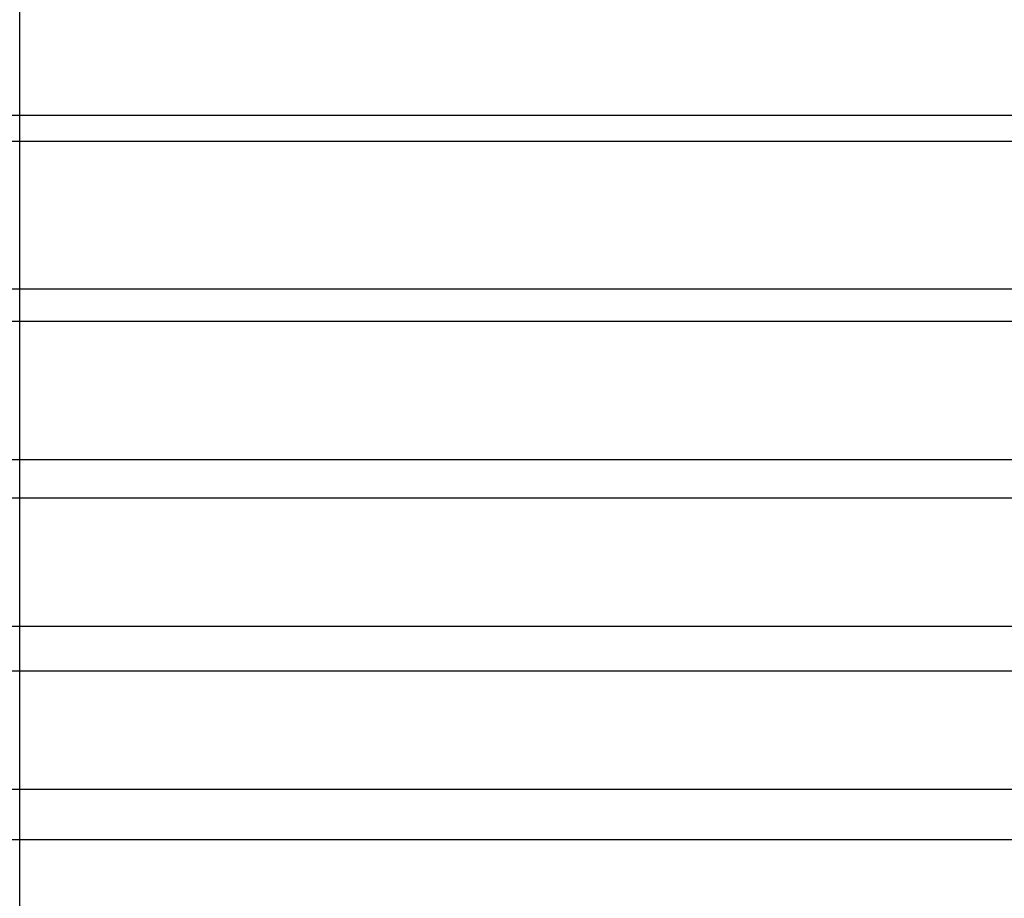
# Model space of a CAD drawing. Header units: millimetres. Extents: x -9 to 331, y -124 to 233.
# Tile 8 of 76: x 16 to 34, y -93 to -78. Entities that reach past the tile are written whole.
import ezdxf

# ---------------------------------------------------------------- set-up
doc = ezdxf.new("R2010")
doc.units = ezdxf.units.MM
doc.layers.add('Up Step Stool_Ferm Living', color=7, linetype='Continuous', true_color=0x000000)

msp = doc.modelspace()

# ---------------------------------------------------------------- linework, layer by layer
at = {"layer": 'Up Step Stool_Ferm Living'}
for p, q in [((15.988, -78.249, 137.15), (15.988, -76.846, 137.517)), ((15.988, -79.64, 136.734), (15.988, -78.249, 137.15)), ((331.056, -79.491, 149.737), (-8.925, -79.491, 149.737)), ((15.988, -81.015, 136.272), (15.988, -79.64, 136.734)), ((331.056, -79.953, 151.683), (-8.925, -79.953, 151.683)), ((15.988, -82.374, 135.763), (15.988, -81.015, 136.272)), ((15.988, -83.715, 135.207), (15.988, -82.374, 135.763)), ((331.056, -82.58, 148.908), (-8.925, -82.58, 148.908)), ((331.056, -83.155, 150.824), (-8.925, -83.155, 150.824)), ((15.988, -85.036, 134.606), (15.988, -83.715, 135.207)), ((15.988, -86.336, 133.961), (15.988, -85.036, 134.606)), ((331.056, -85.616, 147.901), (-8.925, -85.616, 147.901)), ((331.056, -86.3, 149.78), (-8.925, -86.3, 149.78)), ((15.988, -87.613, 133.271), (15.988, -86.336, 133.961)), ((15.988, -88.865, 132.539), (15.988, -87.613, 133.271)), ((331.056, -88.587, 146.719), (-8.925, -88.587, 146.719)), ((15.988, -90.092, 131.764), (15.988, -88.865, 132.539)), ((331.056, -89.38, 148.555), (-8.925, -89.38, 148.555)), ((15.988, -91.292, 130.947), (15.988, -90.092, 131.764)), ((15.988, -92.463, 130.09), (15.988, -91.292, 130.947)), ((331.056, -91.486, 145.366), (-8.925, -91.486, 145.366)), ((331.056, -92.384, 147.153), (-8.925, -92.384, 147.153)), ((15.988, -93.604, 129.194), (15.988, -92.463, 130.09))]:
    msp.add_line(p, q, dxfattribs=at)

doc.saveas('drawing.dxf')
